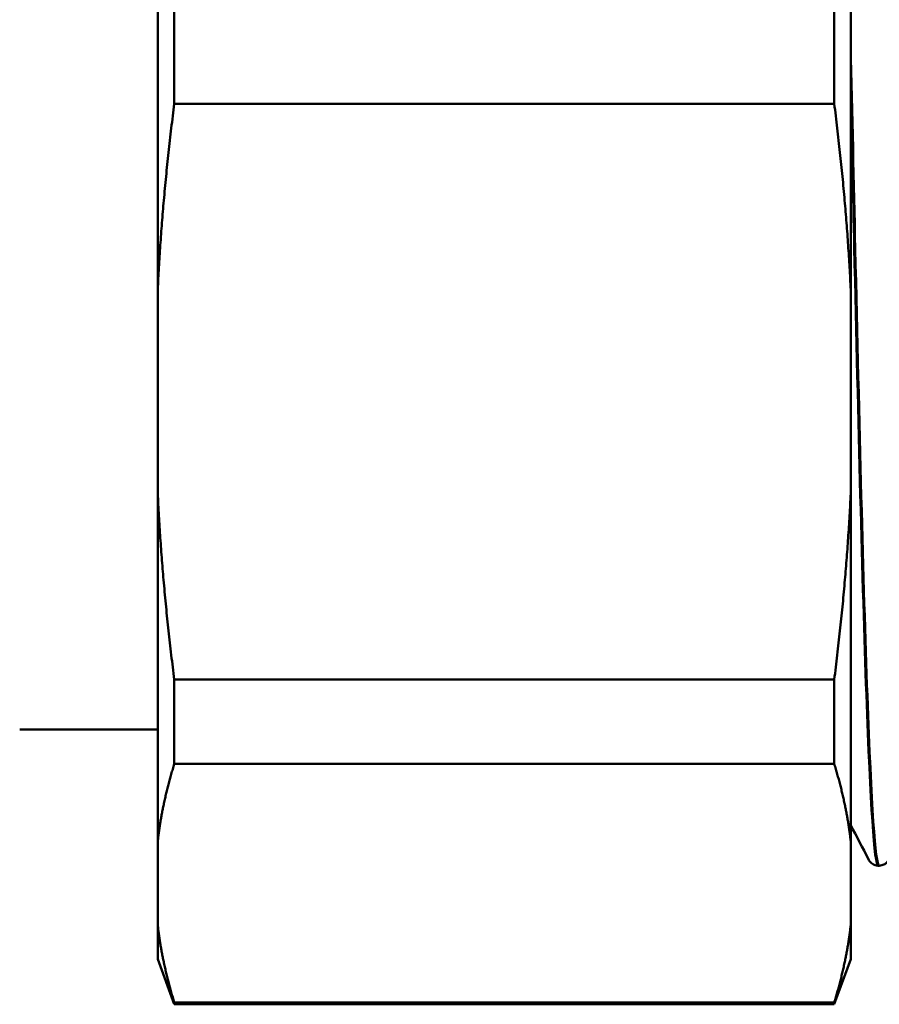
# Model space of a CAD drawing. Header units: millimetres. Extents: x 61 to 380, y 52 to 244.
# Tile 9 of 28: x 80 to 97, y 181 to 201. Entities that reach past the tile are written whole.
import ezdxf

# ---------------------------------------------------------------- set-up
doc = ezdxf.new("R2010")
doc.units = ezdxf.units.MM
doc.layers.add('Видимый контур (ГОСТ)', color=7, linetype='Continuous', lineweight=50)

msp = doc.modelspace()

# ---------------------------------------------------------------- linework, layer by layer
at = {"layer": 'Видимый контур (ГОСТ)'}
for p, q in [((82.349, 205.045), (82.349, 195.115)), ((96.349, 195.115), (96.349, 205.045)), ((82.683, 198.874), (82.683, 201.285)), ((96.016, 201.285), (96.016, 198.874)), ((82.683, 198.874), (96.016, 198.874)), ((82.349, 191), (82.349, 195.115)), ((96.349, 195.115), (96.349, 191)), ((82.349, 191), (82.349, 183.979)), ((96.349, 183.979), (96.349, 191)), ((82.683, 185.536), (82.683, 187.241)), ((82.683, 187.241), (96.016, 187.241)), ((96.016, 187.241), (96.016, 185.536)), ((79.559, 186.23), (82.349, 186.23)), ((82.683, 185.536), (96.016, 185.536)), ((82.349, 182.274), (82.349, 183.979)), ((96.349, 183.979), (96.349, 182.274)), ((96.927, 183.48), (96.907, 183.48)), ((82.349, 182.274), (82.349, 181.595)), ((96.349, 181.595), (96.349, 182.274)), ((82.349, 181.595), (82.683, 180.68)), ((96.349, 181.595), (96.016, 180.68)), ((82.683, 180.68), (82.683, 180.717)), ((82.683, 180.717), (96.016, 180.717)), ((82.683, 180.68), (96.016, 180.68)), ((96.016, 180.717), (96.016, 180.68))]:
    msp.add_line(p, q, dxfattribs=at)
for points, knots in [([(96.927, 183.48), (96.846, 183.478), (96.766, 184.707), (96.685, 186.921), (96.604, 189.158), (96.523, 192.387), (96.441, 195.942), (96.411, 197.281), (96.38, 198.663), (96.349, 200.046)], [-23.56282, -23.56282, -23.56282, -23.56282, -22.906402, -22.906402, -22.906402, -22.24307, -22.24307, -22.24307, -21.993154, -21.993154, -21.993154, -21.993154]), ([(96.349, 199.17), (96.373, 198.09), (96.397, 197.015), (96.421, 195.967), (96.503, 192.414), (96.584, 189.185), (96.665, 186.943), (96.746, 184.718), (96.826, 183.48), (96.907, 183.48)], [15.762758, 15.762758, 15.762758, 15.762758, 15.958353, 15.958353, 15.958353, 16.620994, 16.620994, 16.620994, 17.27876, 17.27876, 17.27876, 17.27876]), ([(96.907, 183.48), (96.86, 183.482), (96.817, 183.499), (96.761, 183.538), (96.744, 183.557), (96.721, 183.587), (96.713, 183.6), (96.707, 183.612)], [0, 0, 0, 0, 0.02674055, 0.02674055, 0.05147319, 0.05147319, 0.07398165, 0.07398165, 0.07398165, 0.07398165]), ([(97.126, 183.612), (97.117, 183.593), (97.104, 183.571), (97.063, 183.531), (97.044, 183.516), (96.993, 183.491), (96.96, 183.481), (96.927, 183.48)], [0, 0, 0, 0, 0.03593939, 0.03593939, 0.05464263, 0.05464263, 0.07401833, 0.07401833, 0.07401833, 0.07401833])]:
    msp.add_open_spline(points, degree=3, knots=knots, dxfattribs=at)
for points, weights in [([(82.683, 198.874), (82.436, 196.949), (82.349, 195.115)], [1.00020679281, 1.00592234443, 1]), ([(96.349, 195.115), (96.262, 196.949), (96.016, 198.874)], [1, 1.00592234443, 1.00020679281]), ([(82.349, 191), (82.436, 189.166), (82.683, 187.241)], [1, 1.00592234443, 1.00020679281]), ([(96.016, 187.241), (96.262, 189.166), (96.349, 191)], [1.00020679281, 1.00592234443, 1]), ([(82.683, 185.536), (82.436, 184.739), (82.349, 183.979)], [1.00020679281, 1.00592234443, 1]), ([(96.349, 183.979), (96.262, 184.739), (96.016, 185.536)], [1, 1.00592234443, 1.00020679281]), ([(82.349, 182.274), (82.436, 181.515), (82.683, 180.717)], [1, 1.00592234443, 1.00020679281]), ([(96.016, 180.717), (96.262, 181.515), (96.349, 182.274)], [1.00020679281, 1.00592234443, 1])]:
    msp.add_rational_spline(points, weights, degree=2, dxfattribs=at)
msp.add_open_spline([(96.707, 183.612), (96.588, 183.841), (96.469, 184.07), (96.349, 184.299)], degree=3, dxfattribs=at)

doc.saveas('drawing.dxf')
